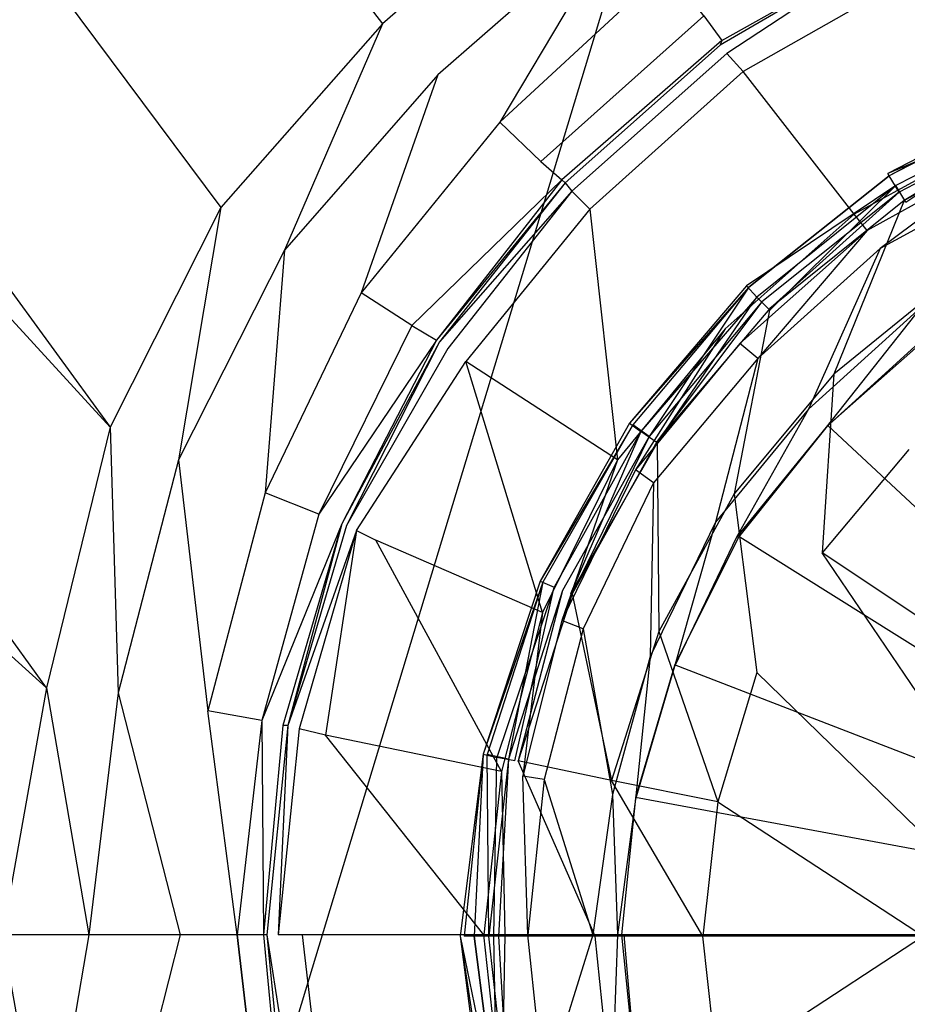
# Model space of a CAD drawing. Extents: x 0 to 0.8, y -0.75 to 0.
# Tile 5 of 14: x 0.317 to 0.372, y -0.379 to -0.319. Entities that reach past the tile are written whole.
import ezdxf

# ---------------------------------------------------------------- set-up
doc = ezdxf.new("R2010")
doc.units = 0
doc.layers.add('L0_ABLAUF_INF_0___REPLACEMTFORE', color=7, linetype='CONTINUOUS')
doc.layers.add('L1_GRUPPE_28___REPLACEMTFOREMPT', color=7, linetype='CONTINUOUS')

msp = doc.modelspace()

# ---------------------------------------------------------------- linework, layer by layer
at = {"layer": 'L0_ABLAUF_INF_0___REPLACEMTFORE', "color": 8}
for points, invisible_edges in [([(0.380286, -0.324412, 0.020186), (0.370315, -0.328564, 0.021407), (0.379982, -0.323569, 0.021407), (0.380286, -0.324412, 0.020186)], 14), ([(0.370412, -0.32871, 0.022629), (0.379982, -0.323569, 0.021407), (0.370315, -0.328564, 0.021407), (0.370412, -0.32871, 0.022629)], 13), ([(0.379982, -0.323569, 0.021407), (0.370412, -0.32871, 0.022629), (0.380087, -0.323712, 0.022629), (0.379982, -0.323569, 0.021407)], 14), ([(0.380087, -0.323712, 0.022629), (0.370412, -0.32871, 0.022629), (0.371011, -0.32971, 0.023478), (0.380087, -0.323712, 0.022629)], 14), ([(0.380486, -0.324712, 0.023478), (0.380087, -0.323712, 0.022629), (0.371011, -0.32971, 0.023478), (0.380486, -0.324712, 0.023478)], 14), ([(0.370315, -0.328564, 0.021407), (0.380286, -0.324412, 0.020186), (0.370811, -0.32931, 0.020186), (0.370315, -0.328564, 0.021407)], 13), ([(0.380286, -0.324412, 0.020186), (0.37141, -0.33031, 0.020399), (0.370811, -0.32931, 0.020186), (0.380286, -0.324412, 0.020186)], 13), ([(0.37131, -0.33021, 0.023584), (0.380486, -0.324712, 0.023478), (0.371011, -0.32971, 0.023478), (0.37131, -0.33021, 0.023584)], 13), ([(0.380486, -0.324712, 0.023478), (0.37131, -0.33021, 0.023584), (0.380685, -0.325312, 0.023584), (0.380486, -0.324712, 0.023478)], 14), ([(0.37141, -0.33031, 0.020399), (0.380286, -0.324412, 0.020186), (0.380785, -0.325512, 0.020399), (0.37141, -0.33031, 0.020399)], 14), ([(0.374402, -0.334808, 0.024115), (0.380685, -0.325312, 0.023584), (0.37131, -0.33021, 0.023584), (0.374402, -0.334808, 0.024115)], 13), ([(0.370811, -0.32931, 0.020186), (0.361705, -0.335427, 0.021461), (0.370315, -0.328564, 0.021407), (0.370811, -0.32931, 0.020186)], 14), ([(0.370412, -0.32871, 0.022629), (0.370315, -0.328564, 0.021407), (0.361705, -0.335427, 0.021461), (0.370412, -0.32871, 0.022629)], 14), ([(0.361835, -0.335507, 0.022735), (0.370412, -0.32871, 0.022629), (0.361705, -0.335427, 0.021461), (0.361835, -0.335507, 0.022735)], 14), ([(0.370412, -0.32871, 0.022629), (0.361835, -0.335507, 0.022735), (0.362633, -0.336407, 0.023478), (0.370412, -0.32871, 0.022629)], 14), ([(0.371011, -0.32971, 0.023478), (0.370412, -0.32871, 0.022629), (0.362633, -0.336407, 0.023478), (0.371011, -0.32971, 0.023478)], 14), ([(0.361705, -0.335427, 0.021461), (0.370811, -0.32931, 0.020186), (0.362334, -0.336107, 0.020186), (0.361705, -0.335427, 0.021461)], 13), ([(0.370811, -0.32931, 0.020186), (0.363132, -0.336907, 0.020399), (0.362334, -0.336107, 0.020186), (0.370811, -0.32931, 0.020186)], 13), ([(0.363132, -0.336907, 0.020399), (0.370811, -0.32931, 0.020186), (0.37141, -0.33031, 0.020399), (0.363132, -0.336907, 0.020399)], 14), ([(0.363132, -0.336807, 0.023584), (0.371011, -0.32971, 0.023478), (0.362633, -0.336407, 0.023478), (0.363132, -0.336807, 0.023584)], 13), ([(0.371011, -0.32971, 0.023478), (0.363132, -0.336807, 0.023584), (0.37131, -0.33021, 0.023584), (0.371011, -0.32971, 0.023478)], 14), ([(0.367021, -0.340805, 0.024115), (0.37131, -0.33021, 0.023584), (0.363132, -0.336807, 0.023584), (0.367021, -0.340805, 0.024115)], 13), ([(0.37131, -0.33021, 0.023584), (0.367021, -0.340805, 0.024115), (0.374402, -0.334808, 0.024115), (0.37131, -0.33021, 0.023584)], 14), ([(0.374402, -0.334808, 0.024115), (0.367021, -0.340805, 0.024115), (0.371609, -0.345403, 0.024753), (0.374402, -0.334808, 0.024115)], 14), ([(0.361705, -0.335427, 0.021461), (0.362334, -0.336107, 0.020186), (0.354555, -0.343804, 0.021461), (0.361705, -0.335427, 0.021461)], 14), ([(0.361705, -0.335427, 0.021461), (0.354555, -0.343804, 0.021461), (0.361835, -0.335507, 0.022735), (0.361705, -0.335427, 0.021461)], 14), ([(0.361835, -0.335507, 0.022735), (0.354555, -0.343804, 0.021461), (0.354754, -0.343904, 0.022735), (0.361835, -0.335507, 0.022735)], 14), ([(0.355751, -0.344603, 0.023478), (0.361835, -0.335507, 0.022735), (0.354754, -0.343904, 0.022735), (0.355751, -0.344603, 0.023478)], 13), ([(0.361835, -0.335507, 0.022735), (0.355751, -0.344603, 0.023478), (0.362633, -0.336407, 0.023478), (0.361835, -0.335507, 0.022735)], 14), ([(0.362334, -0.336107, 0.020186), (0.355253, -0.344304, 0.020186), (0.354555, -0.343804, 0.021461), (0.362334, -0.336107, 0.020186)], 14), ([(0.362334, -0.336107, 0.020186), (0.35625, -0.345003, 0.020399), (0.355253, -0.344304, 0.020186), (0.362334, -0.336107, 0.020186)], 13), ([(0.35625, -0.345003, 0.020399), (0.362334, -0.336107, 0.020186), (0.363132, -0.336907, 0.020399), (0.35625, -0.345003, 0.020399)], 14), ([(0.35625, -0.344903, 0.023584), (0.362633, -0.336407, 0.023478), (0.355751, -0.344603, 0.023478), (0.35625, -0.344903, 0.023584)], 13), ([(0.362633, -0.336407, 0.023478), (0.35625, -0.344903, 0.023584), (0.363132, -0.336807, 0.023584), (0.362633, -0.336407, 0.023478)], 14), ([(0.360937, -0.348102, 0.024115), (0.363132, -0.336807, 0.023584), (0.35625, -0.344903, 0.023584), (0.360937, -0.348102, 0.024115)], 13), ([(0.363132, -0.336807, 0.023584), (0.360937, -0.348102, 0.024115), (0.367021, -0.340805, 0.024115), (0.363132, -0.336807, 0.023584)], 14), ([(0.366323, -0.3517, 0.024753), (0.367021, -0.340805, 0.024115), (0.360937, -0.348102, 0.024115), (0.366323, -0.3517, 0.024753)], 13), ([(0.367021, -0.340805, 0.024115), (0.366323, -0.3517, 0.024753), (0.371609, -0.345403, 0.024753), (0.367021, -0.340805, 0.024115)], 14), ([(0.354555, -0.343804, 0.021461), (0.355253, -0.344304, 0.020186), (0.349117, -0.353442, 0.021461), (0.354555, -0.343804, 0.021461)], 14), ([(0.354555, -0.343804, 0.021461), (0.349117, -0.353442, 0.021461), (0.354754, -0.343904, 0.022735), (0.354555, -0.343804, 0.021461)], 14), ([(0.354754, -0.343904, 0.022735), (0.349117, -0.353442, 0.021461), (0.349268, -0.3535, 0.022735), (0.354754, -0.343904, 0.022735)], 14), ([(0.354754, -0.343904, 0.022735), (0.349268, -0.3535, 0.022735), (0.350465, -0.353999, 0.023478), (0.354754, -0.343904, 0.022735)], 14), ([(0.355751, -0.344603, 0.023478), (0.354754, -0.343904, 0.022735), (0.350465, -0.353999, 0.023478), (0.355751, -0.344603, 0.023478)], 14), ([(0.355253, -0.344304, 0.020186), (0.349967, -0.353799, 0.020186), (0.349117, -0.353442, 0.021461), (0.355253, -0.344304, 0.020186)], 14), ([(0.355253, -0.344304, 0.020186), (0.350964, -0.354199, 0.020399), (0.349967, -0.353799, 0.020186), (0.355253, -0.344304, 0.020186)], 14), ([(0.351064, -0.354199, 0.023584), (0.355751, -0.344603, 0.023478), (0.350465, -0.353999, 0.023478), (0.351064, -0.354199, 0.023584)], 13), ([(0.35625, -0.345003, 0.020399), (0.350964, -0.354199, 0.020399), (0.355253, -0.344304, 0.020186), (0.35625, -0.345003, 0.020399)], 14), ([(0.355751, -0.344603, 0.023478), (0.351064, -0.354199, 0.023584), (0.35625, -0.344903, 0.023584), (0.355751, -0.344603, 0.023478)], 14), ([(0.35635, -0.356498, 0.024115), (0.35625, -0.344903, 0.023584), (0.351064, -0.354199, 0.023584), (0.35635, -0.356498, 0.024115)], 13), ([(0.35625, -0.344903, 0.023584), (0.35635, -0.356498, 0.024115), (0.360937, -0.348102, 0.024115), (0.35625, -0.344903, 0.023584)], 14), ([(0.377394, -0.359097, 0.025602), (0.371609, -0.345403, 0.024753), (0.366323, -0.3517, 0.024753), (0.377394, -0.359097, 0.025602)], 13), ([(0.362334, -0.358997, 0.024753), (0.360937, -0.348102, 0.024115), (0.35635, -0.356498, 0.024115), (0.362334, -0.358997, 0.024753)], 13), ([(0.360937, -0.348102, 0.024115), (0.362334, -0.358997, 0.024753), (0.366323, -0.3517, 0.024753), (0.360937, -0.348102, 0.024115)], 14), ([(0.374701, -0.364095, 0.025708), (0.366323, -0.3517, 0.024753), (0.362334, -0.358997, 0.024753), (0.374701, -0.364095, 0.025708)], 14), ([(0.377394, -0.359097, 0.025602), (0.366323, -0.3517, 0.024753), (0.374701, -0.364095, 0.025708), (0.377394, -0.359097, 0.025602)], 14), ([(0.349117, -0.353442, 0.021461), (0.349967, -0.353799, 0.020186), (0.345643, -0.363989, 0.021461), (0.349117, -0.353442, 0.021461)], 14), ([(0.349117, -0.353442, 0.021461), (0.345643, -0.363989, 0.021461), (0.349268, -0.3535, 0.022735), (0.349117, -0.353442, 0.021461)], 14), ([(0.349268, -0.3535, 0.022735), (0.345643, -0.363989, 0.021461), (0.345877, -0.363995, 0.022735), (0.349268, -0.3535, 0.022735)], 14), ([(0.347174, -0.364295, 0.023478), (0.349268, -0.3535, 0.022735), (0.345877, -0.363995, 0.022735), (0.347174, -0.364295, 0.023478)], 13), ([(0.349268, -0.3535, 0.022735), (0.347174, -0.364295, 0.023478), (0.350465, -0.353999, 0.023478), (0.349268, -0.3535, 0.022735)], 14), ([(0.349967, -0.353799, 0.020186), (0.346476, -0.364195, 0.020186), (0.345643, -0.363989, 0.021461), (0.349967, -0.353799, 0.020186)], 14), ([(0.349967, -0.353799, 0.020186), (0.347573, -0.364395, 0.020399), (0.346476, -0.364195, 0.020186), (0.349967, -0.353799, 0.020186)], 13), ([(0.347772, -0.364395, 0.023584), (0.350465, -0.353999, 0.023478), (0.347174, -0.364295, 0.023478), (0.347772, -0.364395, 0.023584)], 13), ([(0.347573, -0.364395, 0.020399), (0.349967, -0.353799, 0.020186), (0.350964, -0.354199, 0.020399), (0.347573, -0.364395, 0.020399)], 14), ([(0.350465, -0.353999, 0.023478), (0.347772, -0.364395, 0.023584), (0.351064, -0.354199, 0.023584), (0.350465, -0.353999, 0.023478)], 14), ([(0.353457, -0.365594, 0.024115), (0.351064, -0.354199, 0.023584), (0.347772, -0.364395, 0.023584), (0.353457, -0.365594, 0.024115)], 13), ([(0.351064, -0.354199, 0.023584), (0.353457, -0.365594, 0.024115), (0.35635, -0.356498, 0.024115), (0.351064, -0.354199, 0.023584)], 14), ([(0.35994, -0.366894, 0.024753), (0.35635, -0.356498, 0.024115), (0.353457, -0.365594, 0.024115), (0.35994, -0.366894, 0.024753)], 13), ([(0.35635, -0.356498, 0.024115), (0.35994, -0.366894, 0.024753), (0.362334, -0.358997, 0.024753), (0.35635, -0.356498, 0.024115)], 14), ([(0.373105, -0.369493, 0.025708), (0.362334, -0.358997, 0.024753), (0.35994, -0.366894, 0.024753), (0.373105, -0.369493, 0.025708)], 13), ([(0.362334, -0.358997, 0.024753), (0.373105, -0.369493, 0.025708), (0.374701, -0.364095, 0.025708), (0.362334, -0.358997, 0.024753)], 14), ([(0.345643, -0.363989, 0.021461), (0.345079, -0.37509, 0.020186), (0.344233, -0.37509, 0.021514), (0.345643, -0.363989, 0.021461)], 14), ([(0.344481, -0.37509, 0.022841), (0.345643, -0.363989, 0.021461), (0.344233, -0.37509, 0.021514), (0.344481, -0.37509, 0.022841)], 13), ([(0.345643, -0.363989, 0.021461), (0.344481, -0.37509, 0.022841), (0.345877, -0.363995, 0.022735), (0.345643, -0.363989, 0.021461)], 14), ([(0.345977, -0.37509, 0.023478), (0.345877, -0.363995, 0.022735), (0.344481, -0.37509, 0.022841), (0.345977, -0.37509, 0.023478)], 14), ([(0.345643, -0.363989, 0.021461), (0.346476, -0.364195, 0.020186), (0.345079, -0.37509, 0.020186), (0.345643, -0.363989, 0.021461)], 14), ([(0.346476, -0.364195, 0.020186), (0.346276, -0.37509, 0.020399), (0.345079, -0.37509, 0.020186), (0.346476, -0.364195, 0.020186)], 13), ([(0.347174, -0.364295, 0.023478), (0.345877, -0.363995, 0.022735), (0.345977, -0.37509, 0.023478), (0.347174, -0.364295, 0.023478)], 14), ([(0.346575, -0.37509, 0.023584), (0.347174, -0.364295, 0.023478), (0.345977, -0.37509, 0.023478), (0.346575, -0.37509, 0.023584)], 13), ([(0.346276, -0.37509, 0.020399), (0.346476, -0.364195, 0.020186), (0.347573, -0.364395, 0.020399), (0.346276, -0.37509, 0.020399)], 14), ([(0.347174, -0.364295, 0.023478), (0.346575, -0.37509, 0.023584), (0.347772, -0.364395, 0.023584), (0.347174, -0.364295, 0.023478)], 14), ([(0.35246, -0.37509, 0.024222), (0.347772, -0.364395, 0.023584), (0.346575, -0.37509, 0.023584), (0.35246, -0.37509, 0.024222)], 14), ([(0.353457, -0.365594, 0.024115), (0.347772, -0.364395, 0.023584), (0.35246, -0.37509, 0.024222), (0.353457, -0.365594, 0.024115)], 14), ([(0.359043, -0.37509, 0.024753), (0.353457, -0.365594, 0.024115), (0.35246, -0.37509, 0.024222), (0.359043, -0.37509, 0.024753)], 14), ([(0.35994, -0.366894, 0.024753), (0.353457, -0.365594, 0.024115), (0.359043, -0.37509, 0.024753), (0.35994, -0.366894, 0.024753)], 14), ([(0.372507, -0.37509, 0.025708), (0.35994, -0.366894, 0.024753), (0.359043, -0.37509, 0.024753), (0.372507, -0.37509, 0.025708)], 13), ([(0.35994, -0.366894, 0.024753), (0.372507, -0.37509, 0.025708), (0.373105, -0.369493, 0.025708), (0.35994, -0.366894, 0.024753)], 14), ([(0.344233, -0.37509, 0.021514), (0.346476, -0.385986, 0.020186), (0.345643, -0.386142, 0.021461), (0.344233, -0.37509, 0.021514)], 14), ([(0.345079, -0.37509, 0.020186), (0.346476, -0.385986, 0.020186), (0.344233, -0.37509, 0.021514), (0.345079, -0.37509, 0.020186)], 14), ([(0.345877, -0.386086, 0.022735), (0.344233, -0.37509, 0.021514), (0.345643, -0.386142, 0.021461), (0.345877, -0.386086, 0.022735)], 13), ([(0.344233, -0.37509, 0.021514), (0.345877, -0.386086, 0.022735), (0.344481, -0.37509, 0.022841), (0.344233, -0.37509, 0.021514)], 14), ([(0.345977, -0.37509, 0.023478), (0.344481, -0.37509, 0.022841), (0.345877, -0.386086, 0.022735), (0.345977, -0.37509, 0.023478)], 14), ([(0.346276, -0.37509, 0.020399), (0.346476, -0.385986, 0.020186), (0.345079, -0.37509, 0.020186), (0.346276, -0.37509, 0.020399)], 13), ([(0.347174, -0.385786, 0.023478), (0.345977, -0.37509, 0.023478), (0.345877, -0.386086, 0.022735), (0.347174, -0.385786, 0.023478)], 14), ([(0.347174, -0.385786, 0.023478), (0.346575, -0.37509, 0.023584), (0.345977, -0.37509, 0.023478), (0.347174, -0.385786, 0.023478)], 13), ([(0.346476, -0.385986, 0.020186), (0.346276, -0.37509, 0.020399), (0.347573, -0.385686, 0.020399), (0.346476, -0.385986, 0.020186)], 14), ([(0.35246, -0.37509, 0.024222), (0.346575, -0.37509, 0.023584), (0.347772, -0.385686, 0.023584), (0.35246, -0.37509, 0.024222)], 14), ([(0.346575, -0.37509, 0.023584), (0.347174, -0.385786, 0.023478), (0.347772, -0.385686, 0.023584), (0.346575, -0.37509, 0.023584)], 14), ([(0.353457, -0.384586, 0.024115), (0.35246, -0.37509, 0.024222), (0.347772, -0.385686, 0.023584), (0.353457, -0.384586, 0.024115)], 14), ([(0.359043, -0.37509, 0.024753), (0.35246, -0.37509, 0.024222), (0.353457, -0.384586, 0.024115), (0.359043, -0.37509, 0.024753)], 14), ([(0.35994, -0.383287, 0.024753), (0.359043, -0.37509, 0.024753), (0.353457, -0.384586, 0.024115), (0.35994, -0.383287, 0.024753)], 14), ([(0.35994, -0.383287, 0.024753), (0.372507, -0.37509, 0.025708), (0.359043, -0.37509, 0.024753), (0.35994, -0.383287, 0.024753)], 13), ([(0.372507, -0.37509, 0.025708), (0.35994, -0.383287, 0.024753), (0.373105, -0.380588, 0.025708), (0.372507, -0.37509, 0.025708)], 14)]:
    msp.add_3dface(points, dxfattribs=dict(at, invisible_edges=invisible_edges))
at = {"layer": 'L1_GRUPPE_28___REPLACEMTFOREMPT', "color": 8}
for points, invisible_edges in [([(0.282472, -0.551262, 0.000671), (0.282472, -0.198738, 0.000671), (0.4, -0.163007, 0.000671), (0.282472, -0.551262, 0.000671)], 10), ([(0.282472, -0.551262, 0.000671), (0.4, -0.163007, 0.000671), (0.4, -0.586993, 0.000671), (0.282472, -0.551262, 0.000671)], 13), ([(0.339493, -0.319451, 0.029236), (0.274011, -0.234222, 0.031232), (0.263939, -0.242597, 0.031239), (0.339493, -0.319451, 0.029236)], 13), ([(0.274011, -0.234222, 0.031232), (0.339493, -0.319451, 0.029236), (0.351437, -0.308954, 0.029236), (0.274011, -0.234222, 0.031232)], 14), ([(0.329638, -0.330647, 0.029236), (0.263939, -0.242597, 0.031239), (0.255866, -0.252159, 0.031234), (0.329638, -0.330647, 0.029236)], 13), ([(0.263939, -0.242597, 0.031239), (0.329638, -0.330647, 0.029236), (0.339493, -0.319451, 0.029236), (0.263939, -0.242597, 0.031239)], 14), ([(0.32287, -0.344043, 0.029236), (0.255866, -0.252159, 0.031234), (0.25016, -0.264631, 0.031228), (0.32287, -0.344043, 0.029236)], 13), ([(0.255866, -0.252159, 0.031234), (0.32287, -0.344043, 0.029236), (0.329638, -0.330647, 0.029236), (0.255866, -0.252159, 0.031234)], 14), ([(0.318988, -0.359937, 0.029236), (0.25016, -0.264631, 0.031228), (0.246652, -0.294454, 0.031208), (0.318988, -0.359937, 0.029236)], 14), ([(0.32287, -0.344043, 0.029236), (0.25016, -0.264631, 0.031228), (0.318988, -0.359937, 0.029236), (0.32287, -0.344043, 0.029236)], 14), ([(0.318988, -0.359937, 0.029236), (0.246652, -0.294454, 0.031208), (0.3163, -0.375, 0.029236), (0.318988, -0.359937, 0.029236)], 14), ([(0.351437, -0.308954, 0.029236), (0.339493, -0.319451, 0.029236), (0.342877, -0.32255, 0.02913), (0.351437, -0.308954, 0.029236)], 14), ([(0.354324, -0.312553, 0.029236), (0.351437, -0.308954, 0.029236), (0.342877, -0.32255, 0.02913), (0.354324, -0.312553, 0.029236)], 14), ([(0.346659, -0.325449, 0.029024), (0.354324, -0.312553, 0.029236), (0.342877, -0.32255, 0.02913), (0.346659, -0.325449, 0.029024)], 13), ([(0.354324, -0.312553, 0.029236), (0.346659, -0.325449, 0.029024), (0.356812, -0.316052, 0.02913), (0.354324, -0.312553, 0.029236)], 14), ([(0.359101, -0.318951, 0.027962), (0.360196, -0.320451, 0.024352), (0.371145, -0.314053, 0.024352), (0.359101, -0.318951, 0.027962)], 14), ([(0.360196, -0.320451, 0.024352), (0.370847, -0.314453, 0.021166), (0.371145, -0.314053, 0.024352), (0.360196, -0.320451, 0.024352)], 14), ([(0.370847, -0.314453, 0.021166), (0.360097, -0.32075, 0.021166), (0.360495, -0.32125, 0.019042), (0.370847, -0.314453, 0.021166)], 14), ([(0.370847, -0.314453, 0.021166), (0.360196, -0.320451, 0.024352), (0.360097, -0.32075, 0.021166), (0.370847, -0.314453, 0.021166)], 13), ([(0.370847, -0.314453, 0.021166), (0.360495, -0.32125, 0.019042), (0.371245, -0.315052, 0.018936), (0.370847, -0.314453, 0.021166)], 14), ([(0.360495, -0.32125, 0.019042), (0.36149, -0.32235, 0.017343), (0.371245, -0.315052, 0.018936), (0.360495, -0.32125, 0.019042)], 14), ([(0.37224, -0.316252, 0.017237), (0.371245, -0.315052, 0.018936), (0.36149, -0.32235, 0.017343), (0.37224, -0.316252, 0.017237)], 14), ([(0.356812, -0.316052, 0.02913), (0.346659, -0.325449, 0.029024), (0.349148, -0.327848, 0.02775), (0.356812, -0.316052, 0.02913)], 14), ([(0.359101, -0.318951, 0.027962), (0.356812, -0.316052, 0.02913), (0.349148, -0.327848, 0.02775), (0.359101, -0.318951, 0.027962)], 14), ([(0.37224, -0.316252, 0.017237), (0.36149, -0.32235, 0.017343), (0.368259, -0.331047, 0.009166), (0.37224, -0.316252, 0.017237)], 14), ([(0.377416, -0.326049, 0.00906), (0.37224, -0.316252, 0.017237), (0.368259, -0.331047, 0.009166), (0.377416, -0.326049, 0.00906)], 14), ([(0.33352, -0.333246, 0.02913), (0.339493, -0.319451, 0.029236), (0.329638, -0.330647, 0.029236), (0.33352, -0.333246, 0.02913)], 13), ([(0.339493, -0.319451, 0.029236), (0.33352, -0.333246, 0.02913), (0.342877, -0.32255, 0.02913), (0.339493, -0.319451, 0.029236)], 14), ([(0.359101, -0.318951, 0.027962), (0.349148, -0.327848, 0.02775), (0.360196, -0.320451, 0.024352), (0.359101, -0.318951, 0.027962)], 14), ([(0.349148, -0.327848, 0.02775), (0.350442, -0.328948, 0.024245), (0.360196, -0.320451, 0.024352), (0.349148, -0.327848, 0.02775)], 14), ([(0.360196, -0.320451, 0.024352), (0.350442, -0.328948, 0.024245), (0.360097, -0.32075, 0.021166), (0.360196, -0.320451, 0.024352)], 14), ([(0.350442, -0.328948, 0.024245), (0.350641, -0.329148, 0.021166), (0.360097, -0.32075, 0.021166), (0.350442, -0.328948, 0.024245)], 14), ([(0.360097, -0.32075, 0.021166), (0.350641, -0.329148, 0.021166), (0.360495, -0.32125, 0.019042), (0.360097, -0.32075, 0.021166)], 14), ([(0.350641, -0.329148, 0.021166), (0.351039, -0.329647, 0.018936), (0.360495, -0.32125, 0.019042), (0.350641, -0.329148, 0.021166)], 14), ([(0.360495, -0.32125, 0.019042), (0.351039, -0.329647, 0.018936), (0.352134, -0.330747, 0.017343), (0.360495, -0.32125, 0.019042)], 14), ([(0.36149, -0.32235, 0.017343), (0.360495, -0.32125, 0.019042), (0.352134, -0.330747, 0.017343), (0.36149, -0.32235, 0.017343)], 14), ([(0.36149, -0.32235, 0.017343), (0.352134, -0.330747, 0.017343), (0.360395, -0.338045, 0.00906), (0.36149, -0.32235, 0.017343)], 14), ([(0.368259, -0.331047, 0.009166), (0.36149, -0.32235, 0.017343), (0.360395, -0.338045, 0.00906), (0.368259, -0.331047, 0.009166)], 14), ([(0.338199, -0.335845, 0.029024), (0.342877, -0.32255, 0.02913), (0.33352, -0.333246, 0.02913), (0.338199, -0.335845, 0.029024)], 13), ([(0.342877, -0.32255, 0.02913), (0.338199, -0.335845, 0.029024), (0.346659, -0.325449, 0.029024), (0.342877, -0.32255, 0.02913)], 14), ([(0.346659, -0.325449, 0.029024), (0.338199, -0.335845, 0.029024), (0.341284, -0.337845, 0.027856), (0.346659, -0.325449, 0.029024)], 14), ([(0.349148, -0.327848, 0.02775), (0.346659, -0.325449, 0.029024), (0.341284, -0.337845, 0.027856), (0.349148, -0.327848, 0.02775)], 14), ([(0.377416, -0.326049, 0.00906), (0.368259, -0.331047, 0.009166), (0.369055, -0.332047, 0.008423), (0.377416, -0.326049, 0.00906)], 14), ([(0.377914, -0.327148, 0.008423), (0.377416, -0.326049, 0.00906), (0.369055, -0.332047, 0.008423), (0.377914, -0.327148, 0.008423)], 14), ([(0.369851, -0.333146, 0.008105), (0.377914, -0.327148, 0.008423), (0.369055, -0.332047, 0.008423), (0.369851, -0.333146, 0.008105)], 13), ([(0.377914, -0.327148, 0.008423), (0.369851, -0.333146, 0.008105), (0.378511, -0.328448, 0.008105), (0.377914, -0.327148, 0.008423)], 14), ([(0.341284, -0.337845, 0.027856), (0.350442, -0.328948, 0.024245), (0.349148, -0.327848, 0.02775), (0.341284, -0.337845, 0.027856)], 14), ([(0.37234, -0.336745, 0.008105), (0.378511, -0.328448, 0.008105), (0.369851, -0.333146, 0.008105), (0.37234, -0.336745, 0.008105)], 13), ([(0.350442, -0.328948, 0.024245), (0.341284, -0.337845, 0.027856), (0.342777, -0.338744, 0.024245), (0.350442, -0.328948, 0.024245)], 13), ([(0.350442, -0.328948, 0.024245), (0.342777, -0.338744, 0.024245), (0.350641, -0.329148, 0.021166), (0.350442, -0.328948, 0.024245)], 14), ([(0.350641, -0.329148, 0.021166), (0.342777, -0.338744, 0.024245), (0.342976, -0.338844, 0.02106), (0.350641, -0.329148, 0.021166)], 14), ([(0.350641, -0.329148, 0.021166), (0.342976, -0.338844, 0.02106), (0.351039, -0.329647, 0.018936), (0.350641, -0.329148, 0.021166)], 14), ([(0.351039, -0.329647, 0.018936), (0.342976, -0.338844, 0.02106), (0.343474, -0.339244, 0.019042), (0.351039, -0.329647, 0.018936)], 14), ([(0.351039, -0.329647, 0.018936), (0.343474, -0.339244, 0.019042), (0.344569, -0.340044, 0.017449), (0.351039, -0.329647, 0.018936)], 14), ([(0.352134, -0.330747, 0.017343), (0.351039, -0.329647, 0.018936), (0.344569, -0.340044, 0.017449), (0.352134, -0.330747, 0.017343)], 14), ([(0.32705, -0.346042, 0.02913), (0.329638, -0.330647, 0.029236), (0.32287, -0.344043, 0.029236), (0.32705, -0.346042, 0.02913)], 13), ([(0.329638, -0.330647, 0.029236), (0.32705, -0.346042, 0.02913), (0.33352, -0.333246, 0.02913), (0.329638, -0.330647, 0.029236)], 14), ([(0.353826, -0.346042, 0.009166), (0.352134, -0.330747, 0.017343), (0.344569, -0.340044, 0.017449), (0.353826, -0.346042, 0.009166)], 13), ([(0.352134, -0.330747, 0.017343), (0.353826, -0.346042, 0.009166), (0.360395, -0.338045, 0.00906), (0.352134, -0.330747, 0.017343)], 14), ([(0.368259, -0.331047, 0.009166), (0.360395, -0.338045, 0.00906), (0.361291, -0.338944, 0.008423), (0.368259, -0.331047, 0.009166)], 14), ([(0.369055, -0.332047, 0.008423), (0.368259, -0.331047, 0.009166), (0.361291, -0.338944, 0.008423), (0.369055, -0.332047, 0.008423)], 14), ([(0.362386, -0.339844, 0.008105), (0.369055, -0.332047, 0.008423), (0.361291, -0.338944, 0.008423), (0.362386, -0.339844, 0.008105)], 13), ([(0.369055, -0.332047, 0.008423), (0.362386, -0.339844, 0.008105), (0.369851, -0.333146, 0.008105), (0.369055, -0.332047, 0.008423)], 14), ([(0.332326, -0.348041, 0.029024), (0.33352, -0.333246, 0.02913), (0.32705, -0.346042, 0.02913), (0.332326, -0.348041, 0.029024)], 13), ([(0.33352, -0.333246, 0.02913), (0.332326, -0.348041, 0.029024), (0.338199, -0.335845, 0.029024), (0.33352, -0.333246, 0.02913)], 14), ([(0.365472, -0.342943, 0.008105), (0.369851, -0.333146, 0.008105), (0.362386, -0.339844, 0.008105), (0.365472, -0.342943, 0.008105)], 13), ([(0.369851, -0.333146, 0.008105), (0.365472, -0.342943, 0.008105), (0.37234, -0.336745, 0.008105), (0.369851, -0.333146, 0.008105)], 14), ([(0.338199, -0.335845, 0.029024), (0.332326, -0.348041, 0.029024), (0.335611, -0.349341, 0.027537), (0.338199, -0.335845, 0.029024)], 14), ([(0.341284, -0.337845, 0.027856), (0.338199, -0.335845, 0.029024), (0.335611, -0.349341, 0.027537), (0.341284, -0.337845, 0.027856)], 14), ([(0.366567, -0.344043, 0.008105), (0.37234, -0.336745, 0.008105), (0.365472, -0.342943, 0.008105), (0.366567, -0.344043, 0.008105)], 13), ([(0.37234, -0.336745, 0.008105), (0.366567, -0.344043, 0.008105), (0.373136, -0.338045, 0.008105), (0.37234, -0.336745, 0.008105)], 14), ([(0.341284, -0.337845, 0.027856), (0.335611, -0.349341, 0.027537), (0.342777, -0.338744, 0.024245), (0.341284, -0.337845, 0.027856)], 14), ([(0.354921, -0.346642, 0.008529), (0.360395, -0.338045, 0.00906), (0.353826, -0.346042, 0.009166), (0.354921, -0.346642, 0.008529)], 13), ([(0.360395, -0.338045, 0.00906), (0.354921, -0.346642, 0.008529), (0.361291, -0.338944, 0.008423), (0.360395, -0.338045, 0.00906)], 14), ([(0.373136, -0.338045, 0.008105), (0.366567, -0.344043, 0.008105), (0.37326, -0.338107, 0.00711), (0.373136, -0.338045, 0.008105)], 14), ([(0.366567, -0.344043, 0.008105), (0.366629, -0.34398, 0.00711), (0.37326, -0.338107, 0.00711), (0.366567, -0.344043, 0.008105)], 14), ([(0.37326, -0.338107, 0.00711), (0.366629, -0.34398, 0.00711), (0.373335, -0.338145, 0.006512), (0.37326, -0.338107, 0.00711)], 14), ([(0.366629, -0.34398, 0.00711), (0.366666, -0.343943, 0.006512), (0.373335, -0.338145, 0.006512), (0.366629, -0.34398, 0.00711)], 14), ([(0.4, -0.375013, 0.006512), (0.373335, -0.338145, 0.006512), (0.366666, -0.343943, 0.006512), (0.4, -0.375013, 0.006512)], 14), ([(0.342777, -0.338744, 0.024245), (0.335611, -0.349341, 0.027537), (0.337004, -0.349941, 0.024139), (0.342777, -0.338744, 0.024245)], 14), ([(0.342777, -0.338744, 0.024245), (0.337004, -0.349941, 0.024139), (0.342976, -0.338844, 0.02106), (0.342777, -0.338744, 0.024245)], 14), ([(0.342976, -0.338844, 0.02106), (0.337004, -0.349941, 0.024139), (0.337303, -0.350041, 0.020953), (0.342976, -0.338844, 0.02106)], 14), ([(0.342976, -0.338844, 0.02106), (0.337303, -0.350041, 0.020953), (0.343474, -0.339244, 0.019042), (0.342976, -0.338844, 0.02106)], 14), ([(0.343474, -0.339244, 0.019042), (0.337303, -0.350041, 0.020953), (0.3379, -0.350341, 0.018936), (0.343474, -0.339244, 0.019042)], 14), ([(0.3379, -0.350341, 0.018936), (0.344569, -0.340044, 0.017449), (0.343474, -0.339244, 0.019042), (0.3379, -0.350341, 0.018936)], 14), ([(0.361291, -0.338944, 0.008423), (0.354921, -0.346642, 0.008529), (0.356016, -0.347442, 0.008105), (0.361291, -0.338944, 0.008423)], 14), ([(0.362386, -0.339844, 0.008105), (0.361291, -0.338944, 0.008423), (0.356016, -0.347442, 0.008105), (0.362386, -0.339844, 0.008105)], 14), ([(0.359798, -0.349841, 0.008105), (0.362386, -0.339844, 0.008105), (0.356016, -0.347442, 0.008105), (0.359798, -0.349841, 0.008105)], 13), ([(0.362386, -0.339844, 0.008105), (0.359798, -0.349841, 0.008105), (0.365472, -0.342943, 0.008105), (0.362386, -0.339844, 0.008105)], 14), ([(0.344569, -0.340044, 0.017449), (0.3379, -0.350341, 0.018936), (0.339094, -0.35094, 0.017343), (0.344569, -0.340044, 0.017449)], 13), ([(0.349247, -0.355339, 0.00906), (0.344569, -0.340044, 0.017449), (0.339094, -0.35094, 0.017343), (0.349247, -0.355339, 0.00906)], 14), ([(0.353826, -0.346042, 0.009166), (0.344569, -0.340044, 0.017449), (0.349247, -0.355339, 0.00906), (0.353826, -0.346042, 0.009166)], 14), ([(0.361092, -0.350741, 0.008105), (0.365472, -0.342943, 0.008105), (0.359798, -0.349841, 0.008105), (0.361092, -0.350741, 0.008105)], 13), ([(0.365472, -0.342943, 0.008105), (0.361092, -0.350741, 0.008105), (0.366567, -0.344043, 0.008105), (0.365472, -0.342943, 0.008105)], 14), ([(0.323368, -0.360237, 0.02913), (0.32287, -0.344043, 0.029236), (0.318988, -0.359937, 0.029236), (0.323368, -0.360237, 0.02913)], 13), ([(0.32287, -0.344043, 0.029236), (0.323368, -0.360237, 0.02913), (0.32705, -0.346042, 0.02913), (0.32287, -0.344043, 0.029236)], 14), ([(0.366567, -0.344043, 0.008105), (0.361092, -0.350741, 0.008105), (0.361216, -0.350741, 0.00711), (0.366567, -0.344043, 0.008105)], 14), ([(0.366629, -0.34398, 0.00711), (0.366567, -0.344043, 0.008105), (0.361216, -0.350741, 0.00711), (0.366629, -0.34398, 0.00711)], 14), ([(0.366629, -0.34398, 0.00711), (0.361216, -0.350741, 0.00711), (0.361291, -0.350741, 0.006512), (0.366629, -0.34398, 0.00711)], 14), ([(0.4, -0.375013, 0.006512), (0.366666, -0.343943, 0.006512), (0.361291, -0.350741, 0.006512), (0.4, -0.375013, 0.006512)], 14), ([(0.366666, -0.343943, 0.006512), (0.366629, -0.34398, 0.00711), (0.361291, -0.350741, 0.006512), (0.366666, -0.343943, 0.006512)], 14), ([(0.328842, -0.361337, 0.029024), (0.32705, -0.346042, 0.02913), (0.323368, -0.360237, 0.02913), (0.328842, -0.361337, 0.029024)], 13), ([(0.32705, -0.346042, 0.02913), (0.328842, -0.361337, 0.029024), (0.332326, -0.348041, 0.029024), (0.32705, -0.346042, 0.02913)], 14), ([(0.350442, -0.355839, 0.008423), (0.353826, -0.346042, 0.009166), (0.349247, -0.355339, 0.00906), (0.350442, -0.355839, 0.008423)], 13), ([(0.353826, -0.346042, 0.009166), (0.350442, -0.355839, 0.008423), (0.354921, -0.346642, 0.008529), (0.353826, -0.346042, 0.009166)], 14), ([(0.354921, -0.346642, 0.008529), (0.350442, -0.355839, 0.008423), (0.351736, -0.356339, 0.008105), (0.354921, -0.346642, 0.008529)], 14), ([(0.356016, -0.347442, 0.008105), (0.354921, -0.346642, 0.008529), (0.351736, -0.356339, 0.008105), (0.356016, -0.347442, 0.008105)], 14), ([(0.355817, -0.358038, 0.008105), (0.356016, -0.347442, 0.008105), (0.351736, -0.356339, 0.008105), (0.355817, -0.358038, 0.008105)], 13), ([(0.356016, -0.347442, 0.008105), (0.355817, -0.358038, 0.008105), (0.359798, -0.349841, 0.008105), (0.356016, -0.347442, 0.008105)], 14), ([(0.332326, -0.348041, 0.029024), (0.328842, -0.361337, 0.029024), (0.332127, -0.361937, 0.027325), (0.332326, -0.348041, 0.029024)], 14), ([(0.335611, -0.349341, 0.027537), (0.332326, -0.348041, 0.029024), (0.332127, -0.361937, 0.027325), (0.335611, -0.349341, 0.027537)], 14), ([(0.335611, -0.349341, 0.027537), (0.332127, -0.361937, 0.027325), (0.337004, -0.349941, 0.024139), (0.335611, -0.349341, 0.027537)], 14), ([(0.337004, -0.349941, 0.024139), (0.332127, -0.361937, 0.027325), (0.333421, -0.362237, 0.024139), (0.337004, -0.349941, 0.024139)], 14), ([(0.337004, -0.349941, 0.024139), (0.333421, -0.362237, 0.024139), (0.333719, -0.362237, 0.020847), (0.337004, -0.349941, 0.024139)], 14), ([(0.337004, -0.349941, 0.024139), (0.333719, -0.362237, 0.020847), (0.337303, -0.350041, 0.020953), (0.337004, -0.349941, 0.024139)], 14), ([(0.337303, -0.350041, 0.020953), (0.333719, -0.362237, 0.020847), (0.3379, -0.350341, 0.018936), (0.337303, -0.350041, 0.020953)], 14), ([(0.35731, -0.358638, 0.008105), (0.359798, -0.349841, 0.008105), (0.355817, -0.358038, 0.008105), (0.35731, -0.358638, 0.008105)], 13), ([(0.359798, -0.349841, 0.008105), (0.35731, -0.358638, 0.008105), (0.361092, -0.350741, 0.008105), (0.359798, -0.349841, 0.008105)], 14), ([(0.3379, -0.350341, 0.018936), (0.333719, -0.362237, 0.020847), (0.334416, -0.362437, 0.018723), (0.3379, -0.350341, 0.018936)], 14), ([(0.3379, -0.350341, 0.018936), (0.334416, -0.362437, 0.018723), (0.336009, -0.362836, 0.017131), (0.3379, -0.350341, 0.018936)], 14), ([(0.3379, -0.350341, 0.018936), (0.336009, -0.362836, 0.017131), (0.339094, -0.35094, 0.017343), (0.3379, -0.350341, 0.018936)], 14), ([(0.346759, -0.365036, 0.008954), (0.339094, -0.35094, 0.017343), (0.336009, -0.362836, 0.017131), (0.346759, -0.365036, 0.008954)], 14), ([(0.349247, -0.355339, 0.00906), (0.339094, -0.35094, 0.017343), (0.346759, -0.365036, 0.008954), (0.349247, -0.355339, 0.00906)], 14), ([(0.4, -0.375013, 0.006512), (0.361291, -0.350741, 0.006512), (0.35731, -0.358538, 0.006512), (0.4, -0.375013, 0.006512)], 14), ([(0.361216, -0.350741, 0.00711), (0.35731, -0.358575, 0.00711), (0.35731, -0.358538, 0.006512), (0.361216, -0.350741, 0.00711)], 14), ([(0.361291, -0.350741, 0.006512), (0.361216, -0.350741, 0.00711), (0.35731, -0.358538, 0.006512), (0.361291, -0.350741, 0.006512)], 14), ([(0.361092, -0.350741, 0.008105), (0.35731, -0.358638, 0.008105), (0.35731, -0.358575, 0.00711), (0.361092, -0.350741, 0.008105)], 14), ([(0.361216, -0.350741, 0.00711), (0.361092, -0.350741, 0.008105), (0.35731, -0.358575, 0.00711), (0.361216, -0.350741, 0.00711)], 14), ([(0.348053, -0.365336, 0.008317), (0.349247, -0.355339, 0.00906), (0.346759, -0.365036, 0.008954), (0.348053, -0.365336, 0.008317)], 13), ([(0.349247, -0.355339, 0.00906), (0.348053, -0.365336, 0.008317), (0.350442, -0.355839, 0.008423), (0.349247, -0.355339, 0.00906)], 14), ([(0.350442, -0.355839, 0.008423), (0.348053, -0.365336, 0.008317), (0.349347, -0.365536, 0.008105), (0.350442, -0.355839, 0.008423)], 14), ([(0.351736, -0.356339, 0.008105), (0.350442, -0.355839, 0.008423), (0.349347, -0.365536, 0.008105), (0.351736, -0.356339, 0.008105)], 14), ([(0.353527, -0.366435, 0.008105), (0.351736, -0.356339, 0.008105), (0.349347, -0.365536, 0.008105), (0.353527, -0.366435, 0.008105)], 13), ([(0.351736, -0.356339, 0.008105), (0.353527, -0.366435, 0.008105), (0.355817, -0.358038, 0.008105), (0.351736, -0.356339, 0.008105)], 14), ([(0.354921, -0.366735, 0.008105), (0.355817, -0.358038, 0.008105), (0.353527, -0.366435, 0.008105), (0.354921, -0.366735, 0.008105)], 13), ([(0.355817, -0.358038, 0.008105), (0.354921, -0.366735, 0.008105), (0.35731, -0.358638, 0.008105), (0.355817, -0.358038, 0.008105)], 14), ([(0.4, -0.375013, 0.006512), (0.35731, -0.358538, 0.006512), (0.354921, -0.366635, 0.006512), (0.4, -0.375013, 0.006512)], 14), ([(0.35731, -0.358575, 0.00711), (0.354921, -0.366635, 0.006512), (0.35731, -0.358538, 0.006512), (0.35731, -0.358575, 0.00711)], 14), ([(0.35731, -0.358638, 0.008105), (0.354921, -0.366673, 0.00711), (0.35731, -0.358575, 0.00711), (0.35731, -0.358638, 0.008105)], 14), ([(0.354921, -0.366635, 0.006512), (0.35731, -0.358575, 0.00711), (0.354921, -0.366673, 0.00711), (0.354921, -0.366635, 0.006512)], 13), ([(0.354921, -0.366673, 0.00711), (0.35731, -0.358638, 0.008105), (0.354921, -0.366735, 0.008105), (0.354921, -0.366673, 0.00711)], 13), ([(0.321576, -0.375, 0.02913), (0.318988, -0.359937, 0.029236), (0.3163, -0.375, 0.029236), (0.321576, -0.375, 0.02913)], 13), ([(0.318988, -0.359937, 0.029236), (0.321576, -0.375, 0.02913), (0.323368, -0.360237, 0.02913), (0.318988, -0.359937, 0.029236)], 14), ([(0.32715, -0.375, 0.029024), (0.323368, -0.360237, 0.02913), (0.321576, -0.375, 0.02913), (0.32715, -0.375, 0.029024)], 13), ([(0.323368, -0.360237, 0.02913), (0.32715, -0.375, 0.029024), (0.328842, -0.361337, 0.029024), (0.323368, -0.360237, 0.02913)], 14), ([(0.330634, -0.375, 0.027537), (0.328842, -0.361337, 0.029024), (0.32715, -0.375, 0.029024), (0.330634, -0.375, 0.027537)], 14), ([(0.332127, -0.361937, 0.027325), (0.328842, -0.361337, 0.029024), (0.330634, -0.375, 0.027537), (0.332127, -0.361937, 0.027325)], 14), ([(0.332127, -0.361937, 0.027325), (0.330634, -0.375, 0.027537), (0.332226, -0.375, 0.024139), (0.332127, -0.361937, 0.027325)], 14), ([(0.332127, -0.361937, 0.027325), (0.332226, -0.375, 0.024139), (0.333421, -0.362237, 0.024139), (0.332127, -0.361937, 0.027325)], 14), ([(0.333421, -0.362237, 0.024139), (0.332226, -0.375, 0.024139), (0.332425, -0.375, 0.020953), (0.333421, -0.362237, 0.024139)], 14), ([(0.333122, -0.375, 0.018936), (0.333719, -0.362237, 0.020847), (0.332425, -0.375, 0.020953), (0.333122, -0.375, 0.018936)], 13), ([(0.333719, -0.362237, 0.020847), (0.333421, -0.362237, 0.024139), (0.332425, -0.375, 0.020953), (0.333719, -0.362237, 0.020847)], 14), ([(0.333719, -0.362237, 0.020847), (0.333122, -0.375, 0.018936), (0.334416, -0.362437, 0.018723), (0.333719, -0.362237, 0.020847)], 14), ([(0.334416, -0.362437, 0.018723), (0.333122, -0.375, 0.018936), (0.334615, -0.375, 0.017237), (0.334416, -0.362437, 0.018723)], 14), ([(0.336009, -0.362836, 0.017131), (0.334416, -0.362437, 0.018723), (0.334615, -0.375, 0.017237), (0.336009, -0.362836, 0.017131)], 14), ([(0.345664, -0.375, 0.00906), (0.336009, -0.362836, 0.017131), (0.334615, -0.375, 0.017237), (0.345664, -0.375, 0.00906)], 14), ([(0.346759, -0.365036, 0.008954), (0.336009, -0.362836, 0.017131), (0.345664, -0.375, 0.00906), (0.346759, -0.365036, 0.008954)], 14), ([(0.346958, -0.375, 0.008423), (0.346759, -0.365036, 0.008954), (0.345664, -0.375, 0.00906), (0.346958, -0.375, 0.008423)], 13), ([(0.346759, -0.365036, 0.008954), (0.346958, -0.375, 0.008423), (0.348053, -0.365336, 0.008317), (0.346759, -0.365036, 0.008954)], 14), ([(0.348351, -0.375, 0.008105), (0.348053, -0.365336, 0.008317), (0.346958, -0.375, 0.008423), (0.348351, -0.375, 0.008105)], 14), ([(0.349347, -0.365536, 0.008105), (0.348053, -0.365336, 0.008317), (0.348351, -0.375, 0.008105), (0.349347, -0.365536, 0.008105)], 14), ([(0.352333, -0.375, 0.008105), (0.349347, -0.365536, 0.008105), (0.348351, -0.375, 0.008105), (0.352333, -0.375, 0.008105)], 13), ([(0.349347, -0.365536, 0.008105), (0.352333, -0.375, 0.008105), (0.353527, -0.366435, 0.008105), (0.349347, -0.365536, 0.008105)], 14), ([(0.353826, -0.375, 0.008105), (0.353527, -0.366435, 0.008105), (0.352333, -0.375, 0.008105), (0.353826, -0.375, 0.008105)], 13), ([(0.353527, -0.366435, 0.008105), (0.353826, -0.375, 0.008105), (0.354921, -0.366735, 0.008105), (0.353527, -0.366435, 0.008105)], 14), ([(0.354921, -0.366735, 0.008105), (0.353826, -0.375, 0.008105), (0.354074, -0.375, 0.00711), (0.354921, -0.366735, 0.008105)], 14), ([(0.354921, -0.366673, 0.00711), (0.354074, -0.375, 0.00711), (0.354224, -0.375, 0.006512), (0.354921, -0.366673, 0.00711)], 14), ([(0.354921, -0.366673, 0.00711), (0.354921, -0.366735, 0.008105), (0.354074, -0.375, 0.00711), (0.354921, -0.366673, 0.00711)], 14), ([(0.4, -0.375013, 0.006512), (0.354921, -0.366635, 0.006512), (0.354224, -0.375, 0.006512), (0.4, -0.375013, 0.006512)], 14), ([(0.354921, -0.366635, 0.006512), (0.354921, -0.366673, 0.00711), (0.354224, -0.375, 0.006512), (0.354921, -0.366635, 0.006512)], 14), ([(0.318988, -0.390063, 0.029236), (0.3163, -0.375, 0.029236), (0.246652, -0.455546, 0.031208), (0.318988, -0.390063, 0.029236)], 14), ([(0.318988, -0.390063, 0.029236), (0.321576, -0.375, 0.02913), (0.3163, -0.375, 0.029236), (0.318988, -0.390063, 0.029236)], 13), ([(0.321576, -0.375, 0.02913), (0.318988, -0.390063, 0.029236), (0.323368, -0.389763, 0.02913), (0.321576, -0.375, 0.02913)], 14), ([(0.323368, -0.389763, 0.02913), (0.32715, -0.375, 0.029024), (0.321576, -0.375, 0.02913), (0.323368, -0.389763, 0.02913)], 13), ([(0.32715, -0.375, 0.029024), (0.323368, -0.389763, 0.02913), (0.328842, -0.388663, 0.029024), (0.32715, -0.375, 0.029024)], 14), ([(0.330634, -0.375, 0.027537), (0.32715, -0.375, 0.029024), (0.328842, -0.388663, 0.029024), (0.330634, -0.375, 0.027537)], 14), ([(0.332127, -0.388063, 0.027325), (0.330634, -0.375, 0.027537), (0.328842, -0.388663, 0.029024), (0.332127, -0.388063, 0.027325)], 14), ([(0.330634, -0.375, 0.027537), (0.332127, -0.388063, 0.027325), (0.333421, -0.387763, 0.024139), (0.330634, -0.375, 0.027537)], 14), ([(0.332226, -0.375, 0.024139), (0.330634, -0.375, 0.027537), (0.333421, -0.387763, 0.024139), (0.332226, -0.375, 0.024139)], 14), ([(0.332226, -0.375, 0.024139), (0.333421, -0.387763, 0.024139), (0.333719, -0.387763, 0.020847), (0.332226, -0.375, 0.024139)], 14), ([(0.332425, -0.375, 0.020953), (0.332226, -0.375, 0.024139), (0.333719, -0.387763, 0.020847), (0.332425, -0.375, 0.020953)], 14), ([(0.334416, -0.387563, 0.018723), (0.332425, -0.375, 0.020953), (0.333719, -0.387763, 0.020847), (0.334416, -0.387563, 0.018723)], 13), ([(0.332425, -0.375, 0.020953), (0.334416, -0.387563, 0.018723), (0.333122, -0.375, 0.018936), (0.332425, -0.375, 0.020953)], 14), ([(0.334615, -0.375, 0.017237), (0.333122, -0.375, 0.018936), (0.334416, -0.387563, 0.018723), (0.334615, -0.375, 0.017237)], 14), ([(0.336009, -0.387163, 0.017131), (0.334615, -0.375, 0.017237), (0.334416, -0.387563, 0.018723), (0.336009, -0.387163, 0.017131)], 14), ([(0.345664, -0.375, 0.00906), (0.334615, -0.375, 0.017237), (0.336009, -0.387163, 0.017131), (0.345664, -0.375, 0.00906)], 14), ([(0.346759, -0.384964, 0.008954), (0.345664, -0.375, 0.00906), (0.336009, -0.387163, 0.017131), (0.346759, -0.384964, 0.008954)], 14), ([(0.346759, -0.384964, 0.008954), (0.346958, -0.375, 0.008423), (0.345664, -0.375, 0.00906), (0.346759, -0.384964, 0.008954)], 13), ([(0.346958, -0.375, 0.008423), (0.346759, -0.384964, 0.008954), (0.348053, -0.384664, 0.008317), (0.346958, -0.375, 0.008423)], 14), ([(0.348351, -0.375, 0.008105), (0.346958, -0.375, 0.008423), (0.348053, -0.384664, 0.008317), (0.348351, -0.375, 0.008105)], 14), ([(0.349347, -0.384464, 0.008105), (0.348351, -0.375, 0.008105), (0.348053, -0.384664, 0.008317), (0.349347, -0.384464, 0.008105)], 14), ([(0.349347, -0.384464, 0.008105), (0.352333, -0.375, 0.008105), (0.348351, -0.375, 0.008105), (0.349347, -0.384464, 0.008105)], 13), ([(0.352333, -0.375, 0.008105), (0.349347, -0.384464, 0.008105), (0.353527, -0.383565, 0.008105), (0.352333, -0.375, 0.008105)], 14), ([(0.353527, -0.383565, 0.008105), (0.353826, -0.375, 0.008105), (0.352333, -0.375, 0.008105), (0.353527, -0.383565, 0.008105)], 13), ([(0.353826, -0.375, 0.008105), (0.353527, -0.383565, 0.008105), (0.354921, -0.383265, 0.008105), (0.353826, -0.375, 0.008105)], 14), ([(0.354074, -0.375, 0.00711), (0.353826, -0.375, 0.008105), (0.354921, -0.383265, 0.008105), (0.354074, -0.375, 0.00711)], 14), ([(0.354224, -0.375, 0.006512), (0.354074, -0.375, 0.00711), (0.354921, -0.383327, 0.00711), (0.354224, -0.375, 0.006512)], 14), ([(0.354074, -0.375, 0.00711), (0.354921, -0.383265, 0.008105), (0.354921, -0.383327, 0.00711), (0.354074, -0.375, 0.00711)], 14), ([(0.4, -0.374987, 0.006512), (0.354224, -0.375, 0.006512), (0.354921, -0.383365, 0.006512), (0.4, -0.374987, 0.006512)], 14), ([(0.354224, -0.375, 0.006512), (0.354921, -0.383327, 0.00711), (0.354921, -0.383365, 0.006512), (0.354224, -0.375, 0.006512)], 14), ([(0.4, -0.374987, 0.006512), (0.354921, -0.383365, 0.006512), (0.35731, -0.391462, 0.006512), (0.4, -0.374987, 0.006512)], 14), ([(0.4, -0.374987, 0.006512), (0.35731, -0.391462, 0.006512), (0.361291, -0.399259, 0.006512), (0.4, -0.374987, 0.006512)], 14), ([(0.4, -0.374987, 0.006512), (0.361291, -0.399259, 0.006512), (0.366666, -0.406057, 0.006512), (0.4, -0.374987, 0.006512)], 14), ([(0.4, -0.374987, 0.006512), (0.366666, -0.406057, 0.006512), (0.373335, -0.411855, 0.006512), (0.4, -0.374987, 0.006512)], 14)]:
    msp.add_3dface(points, dxfattribs=dict(at, invisible_edges=invisible_edges))

doc.saveas('drawing.dxf')
